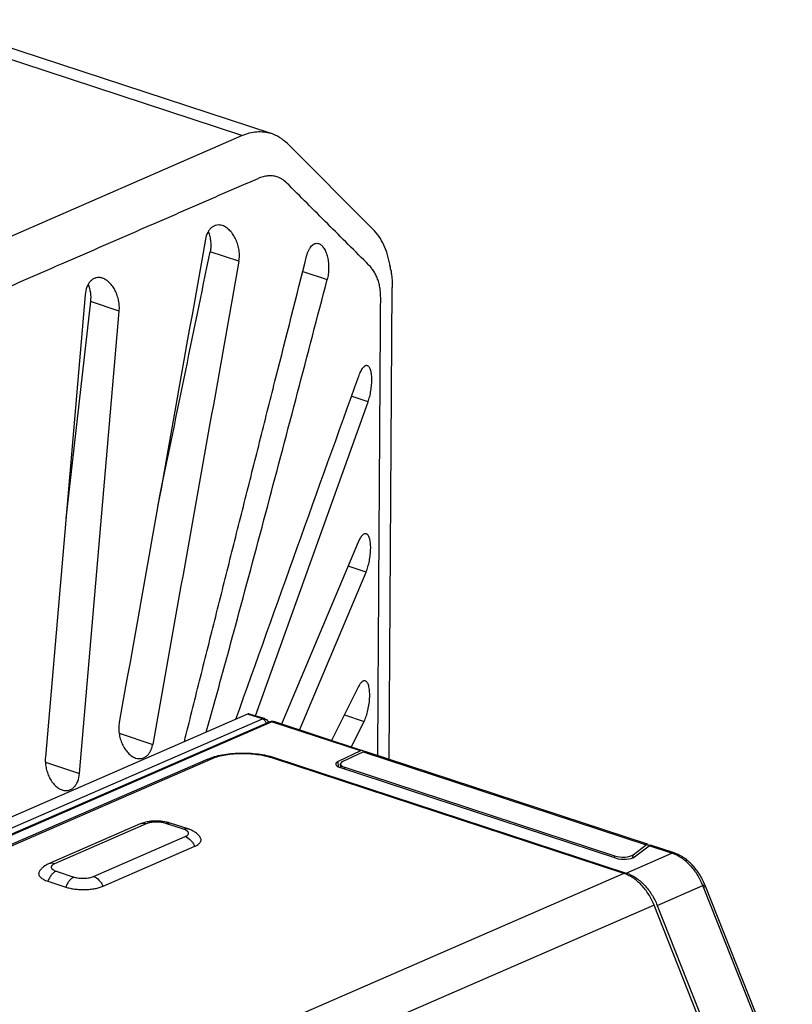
# Model space of a CAD drawing. Header units: millimetres. Extents: x 122 to 339, y 94 to 283.
# Tile 16 of 22: x 185 to 218, y 241 to 283. Entities that reach past the tile are written whole.
import ezdxf

# ---------------------------------------------------------------- set-up
doc = ezdxf.new("R2010")
doc.units = ezdxf.units.MM
doc.header["$LTSCALE"] = 32.67
doc.layers.add('00_COMPONENTS', color=7, linetype='CONTINUOUS')

msp = doc.modelspace()

# ---------------------------------------------------------------- linework, layer by layer
at = {"layer": '00_COMPONENTS'}
for p, q in [((180.991, 283.253), (195.725, 278.418)), ((194.5, 278.322), (179.766, 283.157)), ((143.337, 256.057), (194.5, 278.322)), ((196.431, 277.978), (200.076, 274.339)), ((194.371, 272.973), (193.144, 273.376)), ((200.835, 272.601), (200.802, 272.796)), ((197.086, 272.542), (198.128, 272.2)), ((187.823, 271.552), (186.133, 251.873)), ((200.767, 251.774), (200.894, 271.851)), ((188.05, 271.258), (187.004, 262.024)), ((189.275, 270.856), (188.05, 271.258)), ((187.585, 251.177), (189.275, 270.856)), ((195.076, 253.629), (199.866, 266.995)), ((199.866, 266.995), (199.151, 267.23)), ((199.445, 261.022), (196.179, 253.28)), ((199.779, 259.744), (199.012, 259.996)), ((196.946, 253.028), (199.779, 259.744)), ((199.446, 254.853), (198.31, 252.58)), ((194.733, 253.7), (165.031, 240.775)), ((165.674, 240.578), (195.375, 253.503)), ((195.375, 253.503), (194.733, 253.7)), ((195.464, 253.511), (194.811, 253.709)), ((198.856, 253.673), (199.698, 253.396)), ((165.975, 240.454), (195.677, 253.379)), ((166.056, 240.456), (195.758, 253.381)), ((195.602, 253.4), (195.626, 253.357)), ((199.543, 252.138), (195.758, 253.381)), ((199.632, 252.147), (195.849, 253.388)), ((199.152, 252.304), (199.698, 253.396)), ((189.27, 252.887), (190.698, 252.418)), ((210.751, 246.925), (195.768, 251.842)), ((195.865, 251.811), (195.865, 251.862)), ((195.865, 251.862), (210.856, 246.942)), ((199.543, 252.138), (198.597, 251.695)), ((198.805, 251.702), (199.657, 252.101)), ((199.657, 252.101), (211.71, 248.146)), ((211.765, 248.165), (199.746, 252.109)), ((193.045, 251.794), (169.832, 241.693)), ((193.159, 251.78), (169.946, 241.679)), ((186.13, 251.654), (187.585, 251.177)), ((193.045, 251.73), (193.045, 251.794)), ((198.603, 251.458), (198.597, 251.695)), ((210.414, 247.578), (198.663, 251.434)), ((198.7, 251.422), (198.696, 251.583)), ((198.873, 251.366), (198.871, 251.441)), ((198.871, 251.441), (210.36, 247.671)), ((190.171, 249.029), (186.27, 247.332)), ((190.424, 249.035), (186.523, 247.337)), ((192.017, 248.806), (191.258, 249.055)), ((192.209, 248.821), (191.449, 249.07)), ((188.181, 246.793), (192.082, 248.491)), ((188.585, 246.382), (192.486, 248.08)), ((211.149, 247.719), (211.71, 248.146)), ((211.204, 247.626), (211.832, 248.106)), ((211.79, 248.119), (211.794, 248.077)), ((212.742, 247.807), (211.832, 248.106)), ((212.851, 247.809), (211.888, 248.125)), ((210.36, 247.671), (210.34, 247.603)), ((210.856, 246.942), (212.8, 247.788)), ((211.149, 247.719), (211.108, 247.577)), ((212.879, 247.799), (212.851, 247.809)), ((212.895, 247.794), (212.879, 247.799)), ((210.751, 246.925), (185.133, 235.777)), ((186.588, 247.023), (187.347, 246.773)), ((186.239, 246.594), (186.998, 246.345)), ((212.173, 245.567), (214.117, 246.412)), ((214.203, 246.435), (214.194, 246.456)), ((214.212, 246.412), (214.203, 246.435)), ((214.222, 246.389), (214.212, 246.412)), ((217.924, 237.056), (214.222, 246.389)), ((217.837, 237.036), (214.145, 246.342)), ((212.039, 245.581), (186.42, 234.432)), ((214.633, 239.042), (212.039, 245.581)), ((212.173, 245.567), (214.748, 239.077))]:
    msp.add_line(p, q, dxfattribs=at)
msp.add_lwpolyline([(214.194, 246.456), (214.179, 246.493), (214.156, 246.545), (214.132, 246.597), (214.107, 246.648), (214.081, 246.699), (214.054, 246.749), (214.026, 246.799), (213.997, 246.848), (213.967, 246.897), (213.936, 246.944), (213.904, 246.991), (213.871, 247.038), (213.838, 247.083), (213.803, 247.128), (213.767, 247.171), (213.731, 247.214), (213.694, 247.255), (213.656, 247.295), (213.617, 247.335), (213.577, 247.373), (213.537, 247.409), (213.497, 247.445), (213.455, 247.479), (213.413, 247.512), (213.371, 247.544), (213.328, 247.574), (213.285, 247.603), (213.241, 247.63), (213.197, 247.656), (213.153, 247.681), (213.108, 247.704), (213.063, 247.726), (213.018, 247.746), (212.973, 247.765), (212.928, 247.782), (212.895, 247.794)], dxfattribs=at)
for centre, radius, start, end in [((197.325, 272.004), 3.56, 9.6505, 12.8405), ((190.295, 248.744), 0.311, 112.7158, 113.5178), ((192.465, 248.428), 0.313, 318.5128, 319.9935), ((211.33, 243.504), 4.529, 71.0702, 71.8351), ((209.663, 244.564), 4.822, 21.6391, 22.5435)]:
    msp.add_arc(centre, radius, start, end, dxfattribs=at)
for centre, major_axis, ratio, start_param, end_param in [((194.418, 253.548), (0.362, 0.17), 0.016488, 0.447914, 0.508393), ((199.55, 251.858), (0.076, 0.291), 0.588366, 5.900683, 6.737784), ((199.664, 251.82), (0.076, 0.291), 0.588367, -0.036489, 0.4546), ((198.989, 251.576), (0.5, -0.003), 0.377028, 2.472236, 4.007365), ((199.196, 251.582), (0.5, -0.003), 0.377028, 2.472233, 4.007364), ((211.636, 247.892), (0.133, 0.272), 0.295162, 5.832303, 6.815097), ((211.759, 247.851), (0.133, 0.272), 0.295162, 0.040822, 0.531911), ((210.685, 247.812), (0.514, -0.014), 0.373679, -2.245247, -0.434375), ((210.739, 247.72), (0.514, -0.014), 0.373679, -2.245247, -0.434373)]:
    msp.add_ellipse(centre, major_axis=major_axis, ratio=ratio, start_param=start_param, end_param=end_param, dxfattribs=at)
for points, knots in [([(194.5, 278.322), (194.603, 278.366), (194.81, 278.44), (195.127, 278.495), (195.434, 278.491), (195.631, 278.448), (195.725, 278.418)], [0, 0, 0, 0, 0.268813, 0.52219, 0.764146, 1, 1, 1, 1]), ([(196.431, 277.978), (196.331, 278.077), (196.112, 278.254), (195.856, 278.374), (195.725, 278.418)], [0, 0, 0, 0, 0.504273, 1, 1, 1, 1]), ([(195.987, 276.568), (195.927, 276.586), (195.8, 276.611), (195.601, 276.611), (195.394, 276.575), (195.258, 276.529), (195.191, 276.499)], [0, 0, 0, 0, 0.231219, 0.47351, 0.729881, 1, 1, 1, 1]), ([(196.393, 276.315), (196.335, 276.373), (196.24, 276.452), (196.098, 276.529), (196.025, 276.557), (195.987, 276.568)], [0, 0, 0, 0, 0.512536, 0.755769, 1, 1, 1, 1]), ([(169.668, 265.399), (171.794, 266.324), (174.984, 267.712), (179.236, 269.563), (182.425, 270.951), (185.083, 272.107), (187.209, 273.033), (188.804, 273.726), (190.133, 274.305), (191.196, 274.767), (191.86, 275.057), (192.392, 275.288), (192.791, 275.461), (193.19, 275.634), (193.588, 275.808), (193.984, 275.983), (194.382, 276.158), (194.785, 276.33), (195.056, 276.441), (195.191, 276.499)], [0, 0, 0, 0, 0.249938, 0.374908, 0.499877, 0.624846, 0.687331, 0.749816, 0.8123, 0.843544, 0.874777, 0.8904, 0.906038, 0.921678, 0.937281, 0.952826, 0.968398, 0.984145, 1, 1, 1, 1]), ([(199.903, 272.811), (199.61, 273.102), (199.026, 273.687), (198.148, 274.563), (197.27, 275.439), (196.685, 276.022), (196.393, 276.315)], [0, 0, 0, 0, 0.250084, 0.499963, 0.750112, 1, 1, 1, 1]), ([(193.665, 274.491), (193.626, 274.504), (193.545, 274.521), (193.422, 274.516), (193.305, 274.478), (193.2, 274.41), (193.109, 274.314), (193.007, 274.151), (192.963, 274.007), (192.946, 273.908)], [0, 0, 0, 0, 0.117326, 0.230617, 0.343592, 0.460089, 0.583126, 0.714294, 1, 1, 1, 1]), ([(194.371, 272.973), (194.385, 273.049), (194.398, 273.205), (194.38, 273.442), (194.327, 273.676), (194.243, 273.898), (194.132, 274.101), (193.997, 274.275), (193.842, 274.41), (193.724, 274.471), (193.665, 274.491)], [0, 0, 0, 0, 0.128431, 0.261196, 0.395535, 0.528765, 0.658157, 0.78106, 0.895292, 1, 1, 1, 1]), ([(193.065, 274.242), (193.092, 274.173), (193.135, 274.031), (193.17, 273.811), (193.176, 273.591), (193.158, 273.446), (193.144, 273.376)], [0, 0, 0, 0, 0.251258, 0.505005, 0.756293, 1, 1, 1, 1]), ([(200.802, 272.796), (200.776, 272.949), (200.708, 273.245), (200.553, 273.661), (200.346, 274.03), (200.171, 274.244), (200.076, 274.339)], [0, 0, 0, 0, 0.268834, 0.524188, 0.767163, 1, 1, 1, 1]), ([(197.251, 273.195), (197.262, 273.24), (197.287, 273.325), (197.336, 273.442), (197.392, 273.544), (197.456, 273.627), (197.527, 273.69), (197.604, 273.73), (197.684, 273.744), (197.737, 273.735), (197.763, 273.726)], [0, 0, 0, 0, 0.167571, 0.322902, 0.464527, 0.591768, 0.705205, 0.807354, 0.903244, 1, 1, 1, 1]), ([(197.763, 273.726), (197.783, 273.719), (197.825, 273.7), (197.883, 273.657), (197.938, 273.599), (197.989, 273.529), (198.036, 273.446), (198.077, 273.353), (198.112, 273.251), (198.151, 273.103), (198.183, 272.906), (198.193, 272.665), (198.176, 272.428), (198.147, 272.274), (198.128, 272.2)], [0, 0, 0, 0, 0.039233, 0.082096, 0.129358, 0.18133, 0.237956, 0.298905, 0.363653, 0.431548, 0.573798, 0.719736, 0.863554, 1, 1, 1, 1]), ([(192.046, 252.531), (192.26, 253.392), (192.692, 255.114), (193.339, 257.697), (193.988, 260.28), (194.639, 262.863), (195.291, 265.446), (196.161, 268.89), (196.815, 271.473), (197.252, 273.195)], [0, 0, 0, 0, 0.12494, 0.249899, 0.37488, 0.499879, 0.624891, 0.749915, 1, 1, 1, 1]), ([(194.371, 272.973), (194.065, 271.26), (192.841, 264.409), (191.616, 257.557), (190.698, 252.418)], [0, 0, 0, 0, 0.249997, 1, 1, 1, 1]), ([(200.405, 271.291), (200.407, 271.445), (200.399, 271.673), (200.35, 271.967), (200.295, 272.169), (200.233, 272.328), (200.175, 272.445), (200.111, 272.555), (200.024, 272.68), (199.945, 272.77), (199.903, 272.811)], [0, 0, 0, 0, 0.281414, 0.414054, 0.541472, 0.663739, 0.723142, 0.781477, 0.894108, 1, 1, 1, 1]), ([(200.835, 272.601), (200.845, 272.54), (200.882, 272.292), (200.895, 272.041), (200.894, 271.851)], [0, 0, 0, 0, 0.24347, 1, 1, 1, 1]), ([(188.56, 272.253), (188.517, 272.267), (188.428, 272.285), (188.293, 272.275), (188.167, 272.226), (188.056, 272.14), (187.964, 272.024), (187.867, 271.831), (187.832, 271.665), (187.823, 271.552)], [0, 0, 0, 0, 0.115564, 0.226932, 0.338438, 0.454539, 0.578362, 0.711117, 1, 1, 1, 1]), ([(187.954, 271.998), (187.998, 271.88), (188.059, 271.635), (188.064, 271.382), (188.05, 271.258)], [0, 0, 0, 0, 0.502198, 1, 1, 1, 1]), ([(189.275, 270.856), (189.281, 270.929), (189.282, 271.077), (189.253, 271.298), (189.195, 271.514), (189.111, 271.717), (189.002, 271.901), (188.872, 272.057), (188.726, 272.179), (188.616, 272.234), (188.56, 272.253)], [0, 0, 0, 0, 0.131116, 0.265071, 0.399375, 0.531641, 0.659609, 0.781225, 0.894887, 1, 1, 1, 1]), ([(192.979, 252.937), (193.203, 253.739), (193.647, 255.344), (194.522, 258.554), (195.596, 262.567), (196.869, 267.383), (197.709, 270.595), (198.128, 272.2)], [0, 0, 0, 0, 0.125324, 0.250503, 0.500563, 0.750363, 1, 1, 1, 1]), ([(200.28, 251.934), (200.29, 253.547), (200.305, 255.967), (200.325, 259.193), (200.341, 261.613), (200.353, 263.63), (200.364, 265.243), (200.37, 266.251), (200.375, 267.058), (200.379, 267.662), (200.383, 268.267), (200.387, 268.872), (200.39, 269.376), (200.392, 269.78), (200.393, 270.083), (200.394, 270.385), (200.396, 270.688), (200.399, 270.99), (200.403, 271.191), (200.405, 271.291)], [0, 0, 0, 0, 0.250012, 0.375017, 0.500023, 0.625029, 0.687532, 0.750034, 0.781286, 0.812539, 0.843791, 0.875036, 0.906285, 0.921919, 0.937559, 0.953198, 0.968823, 0.984422, 1, 1, 1, 1]), ([(199.837, 268.53), (199.823, 268.534), (199.789, 268.538), (199.739, 268.522), (199.689, 268.487), (199.639, 268.435), (199.59, 268.367), (199.541, 268.283), (199.495, 268.184), (199.467, 268.113), (199.454, 268.075)], [0, 0, 0, 0, 0.072957, 0.152011, 0.245291, 0.357028, 0.488794, 0.640623, 0.811579, 1, 1, 1, 1]), ([(199.866, 266.995), (199.893, 267.069), (199.94, 267.225), (199.99, 267.47), (200.021, 267.72), (200.029, 267.926), (200.022, 268.08), (200.011, 268.183), (199.994, 268.274), (199.973, 268.354), (199.946, 268.42), (199.915, 268.472), (199.879, 268.509), (199.851, 268.525), (199.837, 268.53)], [0, 0, 0, 0, 0.14611, 0.303961, 0.464399, 0.616884, 0.686937, 0.751383, 0.809406, 0.86049, 0.904473, 0.941647, 0.972913, 1, 1, 1, 1]), ([(199.79, 261.377), (199.777, 261.381), (199.748, 261.385), (199.703, 261.374), (199.659, 261.348), (199.615, 261.308), (199.571, 261.254), (199.527, 261.188), (199.484, 261.109), (199.458, 261.052), (199.445, 261.022)], [0, 0, 0, 0, 0.077256, 0.159469, 0.254118, 0.36555, 0.495749, 0.645249, 0.81367, 1, 1, 1, 1]), ([(199.779, 259.744), (199.81, 259.816), (199.865, 259.974), (199.925, 260.225), (199.966, 260.491), (199.979, 260.712), (199.976, 260.88), (199.967, 260.993), (199.951, 261.095), (199.93, 261.183), (199.903, 261.256), (199.871, 261.314), (199.834, 261.355), (199.804, 261.372), (199.79, 261.377)], [0, 0, 0, 0, 0.137694, 0.291292, 0.451463, 0.606758, 0.678882, 0.745525, 0.805641, 0.858509, 0.903811, 0.941737, 0.97317, 1, 1, 1, 1]), ([(199.749, 255.119), (199.738, 255.123), (199.713, 255.126), (199.675, 255.119), (199.636, 255.101), (199.597, 255.071), (199.559, 255.031), (199.504, 254.96), (199.469, 254.898), (199.446, 254.853)], [0, 0, 0, 0, 0.083041, 0.169708, 0.266643, 0.378188, 0.506702, 0.653209, 1, 1, 1, 1]), ([(199.698, 253.396), (199.733, 253.466), (199.795, 253.622), (199.867, 253.876), (199.917, 254.154), (199.937, 254.39), (199.938, 254.572), (199.931, 254.696), (199.917, 254.808), (199.895, 254.905), (199.868, 254.986), (199.835, 255.049), (199.796, 255.095), (199.765, 255.114), (199.749, 255.119)], [0, 0, 0, 0, 0.128569, 0.277213, 0.436612, 0.594543, 0.668787, 0.737759, 0.80017, 0.855083, 0.902013, 0.941042, 0.973035, 1, 1, 1, 1]), ([(194.811, 253.709), (194.8, 253.712), (194.777, 253.715), (194.754, 253.709), (194.743, 253.704)], [0, 0, 0, 0, 0.488132, 1, 1, 1, 1]), ([(195.375, 253.503), (195.389, 253.509), (195.419, 253.518), (195.45, 253.515), (195.464, 253.511)], [0, 0, 0, 0, 0.522424, 1, 1, 1, 1]), ([(195.375, 253.503), (195.413, 253.491), (195.464, 253.449), (195.507, 253.377), (195.52, 253.334), (195.524, 253.313)], [0, 0, 0, 0, 0.469737, 0.73449, 1, 1, 1, 1]), ([(195.464, 253.511), (195.492, 253.502), (195.547, 253.473), (195.586, 253.426), (195.602, 253.4)], [0, 0, 0, 0, 0.500545, 1, 1, 1, 1]), ([(189.275, 253.352), (189.261, 253.277), (189.248, 253.121), (189.264, 252.885), (189.315, 252.65), (189.396, 252.428), (189.506, 252.226), (189.641, 252.052), (189.796, 251.917), (189.914, 251.856), (189.974, 251.837)], [0, 0, 0, 0, 0.128465, 0.261299, 0.39562, 0.528652, 0.657762, 0.780508, 0.894882, 1, 1, 1, 1]), ([(195.602, 253.4), (195.606, 253.393), (195.612, 253.377), (195.615, 253.361), (195.615, 253.352)], [0, 0, 0, 0, 0.492703, 1, 1, 1, 1]), ([(195.677, 253.379), (195.703, 253.391), (195.762, 253.405), (195.821, 253.397), (195.849, 253.388)], [0, 0, 0, 0, 0.499423, 1, 1, 1, 1]), ([(195.677, 253.379), (195.689, 253.384), (195.716, 253.39), (195.744, 253.385), (195.758, 253.381)], [0, 0, 0, 0, 0.482979, 1, 1, 1, 1]), ([(195.758, 253.381), (195.773, 253.387), (195.803, 253.396), (195.835, 253.393), (195.849, 253.388)], [0, 0, 0, 0, 0.522561, 1, 1, 1, 1]), ([(189.974, 251.837), (190.013, 251.824), (190.094, 251.806), (190.218, 251.811), (190.335, 251.849), (190.442, 251.917), (190.534, 252.012), (190.608, 252.131), (190.664, 252.268), (190.688, 252.367), (190.698, 252.418)], [0, 0, 0, 0, 0.117543, 0.231067, 0.344205, 0.460771, 0.583685, 0.714525, 0.85355, 1, 1, 1, 1]), ([(186.133, 251.873), (186.126, 251.8), (186.125, 251.652), (186.155, 251.431), (186.212, 251.215), (186.297, 251.012), (186.406, 250.828), (186.535, 250.672), (186.682, 250.55), (186.792, 250.494), (186.848, 250.476)], [0, 0, 0, 0, 0.131117, 0.265072, 0.399375, 0.531641, 0.659609, 0.781226, 0.894887, 1, 1, 1, 1]), ([(193.045, 251.794), (193.137, 251.834), (193.339, 251.904), (193.667, 251.98), (194.029, 252.03), (194.411, 252.053), (194.799, 252.048), (195.179, 252.015), (195.534, 251.955), (195.76, 251.896), (195.865, 251.862)], [0, 0, 0, 0, 0.104685, 0.223008, 0.351592, 0.486403, 0.623046, 0.757024, 0.883987, 1, 1, 1, 1]), ([(195.768, 251.842), (195.67, 251.874), (195.462, 251.929), (195.133, 251.984), (194.782, 252.015), (194.423, 252.02), (194.069, 251.998), (193.735, 251.952), (193.431, 251.882), (193.244, 251.817), (193.159, 251.78)], [0, 0, 0, 0, 0.116013, 0.242976, 0.376954, 0.513597, 0.648408, 0.776992, 0.895314, 1, 1, 1, 1]), ([(186.848, 250.476), (186.891, 250.462), (186.98, 250.444), (187.115, 250.454), (187.241, 250.503), (187.352, 250.589), (187.444, 250.705), (187.541, 250.898), (187.575, 251.064), (187.585, 251.177)], [0, 0, 0, 0, 0.115564, 0.226931, 0.338437, 0.454537, 0.57836, 0.711116, 1, 1, 1, 1]), ([(191.449, 249.07), (191.347, 249.103), (191.131, 249.149), (190.856, 249.162), (190.633, 249.147), (190.421, 249.115), (190.267, 249.071), (190.171, 249.029)], [0, 0, 0, 0, 0.246733, 0.505023, 0.633871, 0.759736, 1, 1, 1, 1]), ([(190.424, 249.035), (190.383, 249.049), (190.318, 249.06), (190.233, 249.051), (190.194, 249.039), (190.175, 249.031)], [0, 0, 0, 0, 0.515819, 0.760292, 1, 1, 1, 1]), ([(191.258, 249.055), (191.226, 249.065), (191.16, 249.083), (191.017, 249.107), (190.866, 249.114), (190.715, 249.105), (190.608, 249.09), (190.511, 249.068), (190.451, 249.047), (190.424, 249.035)], [0, 0, 0, 0, 0.116038, 0.243022, 0.513504, 0.648341, 0.77695, 0.895292, 1, 1, 1, 1]), ([(191.258, 249.055), (191.289, 249.069), (191.338, 249.082), (191.403, 249.081), (191.434, 249.075), (191.449, 249.07)], [0, 0, 0, 0, 0.521328, 0.76372, 1, 1, 1, 1]), ([(192.017, 248.806), (192.048, 248.819), (192.098, 248.833), (192.163, 248.832), (192.194, 248.825), (192.209, 248.821)], [0, 0, 0, 0, 0.521328, 0.76372, 1, 1, 1, 1]), ([(192.082, 248.491), (192.105, 248.501), (192.137, 248.518), (192.174, 248.545), (192.2, 248.57), (192.219, 248.6), (192.225, 248.63), (192.223, 248.661), (192.207, 248.691), (192.183, 248.718), (192.15, 248.746), (192.094, 248.778), (192.045, 248.797), (192.017, 248.806)], [0, 0, 0, 0, 0.151839, 0.217153, 0.275653, 0.375172, 0.419915, 0.464184, 0.560349, 0.61647, 0.679194, 0.825713, 1, 1, 1, 1]), ([(192.082, 248.491), (192.17, 248.462), (192.293, 248.376), (192.416, 248.222), (192.465, 248.129), (192.486, 248.08)], [0, 0, 0, 0, 0.469018, 0.730425, 1, 1, 1, 1]), ([(192.722, 248.459), (192.692, 248.504), (192.622, 248.587), (192.497, 248.688), (192.358, 248.766), (192.259, 248.804), (192.209, 248.821)], [0, 0, 0, 0, 0.25446, 0.504105, 0.750995, 1, 1, 1, 1]), ([(192.704, 248.227), (192.719, 248.245), (192.743, 248.28), (192.76, 248.342), (192.752, 248.404), (192.734, 248.441), (192.722, 248.459)], [0, 0, 0, 0, 0.268991, 0.509127, 0.744259, 1, 1, 1, 1]), ([(192.486, 248.08), (192.522, 248.096), (192.588, 248.129), (192.648, 248.172), (192.673, 248.195)], [0, 0, 0, 0, 0.540821, 1, 1, 1, 1]), ([(192.673, 248.195), (192.675, 248.197), (192.684, 248.206), (192.693, 248.214), (192.699, 248.221)], [0, 0, 0, 0, 0.257136, 1, 1, 1, 1]), ([(212.742, 247.807), (212.757, 247.814), (212.788, 247.822), (212.82, 247.819), (212.834, 247.814)], [0, 0, 0, 0, 0.522566, 1, 1, 1, 1]), ([(212.8, 247.788), (212.815, 247.794), (212.847, 247.803), (212.881, 247.799), (212.895, 247.794)], [0, 0, 0, 0, 0.521579, 1, 1, 1, 1]), ([(214.117, 246.412), (214.05, 246.574), (213.892, 246.884), (213.582, 247.288), (213.216, 247.6), (212.938, 247.741), (212.8, 247.788)], [0, 0, 0, 0, 0.268656, 0.529615, 0.775326, 1, 1, 1, 1]), ([(186.27, 247.332), (186.194, 247.299), (186.084, 247.236), (185.959, 247.125), (185.905, 247.059), (185.881, 247.024)], [0, 0, 0, 0, 0.493725, 0.744935, 1, 1, 1, 1]), ([(186.523, 247.337), (186.481, 247.351), (186.414, 247.363), (186.329, 247.353), (186.289, 247.34), (186.27, 247.332)], [0, 0, 0, 0, 0.515834, 0.760228, 1, 1, 1, 1]), ([(186.523, 247.337), (186.5, 247.327), (186.468, 247.311), (186.431, 247.284), (186.404, 247.258), (186.386, 247.229), (186.38, 247.198), (186.382, 247.167), (186.398, 247.137), (186.421, 247.111), (186.455, 247.083), (186.511, 247.051), (186.56, 247.032), (186.588, 247.023)], [0, 0, 0, 0, 0.151839, 0.217153, 0.275653, 0.375172, 0.419915, 0.464184, 0.560349, 0.61647, 0.679194, 0.825713, 1, 1, 1, 1]), ([(185.881, 247.024), (185.867, 247.004), (185.851, 246.971), (185.844, 246.925), (185.847, 246.878), (185.872, 246.818), (185.906, 246.779), (185.926, 246.76)], [0, 0, 0, 0, 0.246677, 0.361482, 0.475608, 0.717296, 1, 1, 1, 1]), ([(186.588, 247.023), (186.551, 247.007), (186.477, 246.959), (186.382, 246.861), (186.299, 246.737), (186.257, 246.643), (186.239, 246.594)], [0, 0, 0, 0, 0.21395, 0.456029, 0.72111, 1, 1, 1, 1]), ([(187.347, 246.773), (187.31, 246.757), (187.237, 246.71), (187.142, 246.612), (187.059, 246.488), (187.016, 246.394), (186.998, 246.345)], [0, 0, 0, 0, 0.21395, 0.456029, 0.72111, 1, 1, 1, 1]), ([(187.347, 246.773), (187.378, 246.763), (187.445, 246.746), (187.588, 246.722), (187.739, 246.715), (187.89, 246.724), (187.997, 246.738), (188.094, 246.761), (188.154, 246.782), (188.181, 246.793)], [0, 0, 0, 0, 0.116038, 0.243022, 0.513504, 0.648341, 0.77695, 0.895292, 1, 1, 1, 1]), ([(188.181, 246.793), (188.268, 246.765), (188.392, 246.678), (188.514, 246.524), (188.564, 246.431), (188.585, 246.382)], [0, 0, 0, 0, 0.469018, 0.730425, 1, 1, 1, 1]), ([(212.039, 245.581), (211.976, 245.74), (211.859, 245.97), (211.664, 246.247), (211.503, 246.434), (211.329, 246.599), (211.088, 246.779), (210.888, 246.881), (210.751, 246.925)], [0, 0, 0, 0, 0.268209, 0.400176, 0.52918, 0.654304, 0.774826, 1, 1, 1, 1]), ([(210.856, 246.942), (210.996, 246.896), (211.201, 246.793), (211.447, 246.608), (211.626, 246.439), (211.791, 246.248), (211.99, 245.965), (212.109, 245.73), (212.173, 245.567)], [0, 0, 0, 0, 0.225174, 0.345696, 0.47082, 0.599824, 0.731791, 1, 1, 1, 1]), ([(185.926, 246.76), (185.944, 246.743), (185.986, 246.71), (186.058, 246.667), (186.144, 246.627), (186.206, 246.605), (186.239, 246.594)], [0, 0, 0, 0, 0.20812, 0.444476, 0.708932, 1, 1, 1, 1]), ([(186.998, 246.345), (187.058, 246.325), (187.184, 246.292), (187.385, 246.258), (187.598, 246.24), (187.816, 246.237), (188.031, 246.25), (188.235, 246.278), (188.419, 246.321), (188.533, 246.36), (188.585, 246.382)], [0, 0, 0, 0, 0.116015, 0.242976, 0.376954, 0.513597, 0.648408, 0.776992, 0.895313, 1, 1, 1, 1]), ([(214.117, 246.412), (214.128, 246.418), (214.144, 246.425), (214.163, 246.435), (214.175, 246.441), (214.183, 246.446), (214.19, 246.45), (214.193, 246.453), (214.195, 246.455), (214.194, 246.456)], [0, 0, 0, 0, 0.419463, 0.589915, 0.731978, 0.844362, 0.92618, 0.977213, 1, 1, 1, 1]), ([(214.145, 246.342), (214.151, 246.344), (214.163, 246.349), (214.179, 246.357), (214.193, 246.363), (214.204, 246.368), (214.213, 246.373), (214.219, 246.376), (214.223, 246.379), (214.225, 246.38), (214.225, 246.381), (214.225, 246.381)], [0, 0, 0, 0, 0.223454, 0.421824, 0.593086, 0.735669, 0.848226, 0.929765, 0.979772, 0.993175, 1, 1, 1, 1])]:
    msp.add_open_spline(points, degree=3, knots=knots, dxfattribs=at)
for points in [[(192.946, 273.908), (191.722, 267.056), (190.498, 260.204), (189.275, 253.352)], [(190.928, 262.613), (191.667, 266.2), (192.406, 269.788), (193.144, 273.376)], [(199.454, 268.075), (197.71, 263.21), (195.967, 258.344), (194.224, 253.479)]]:
    msp.add_open_spline(points, degree=3, dxfattribs=at)

doc.saveas('drawing.dxf')
